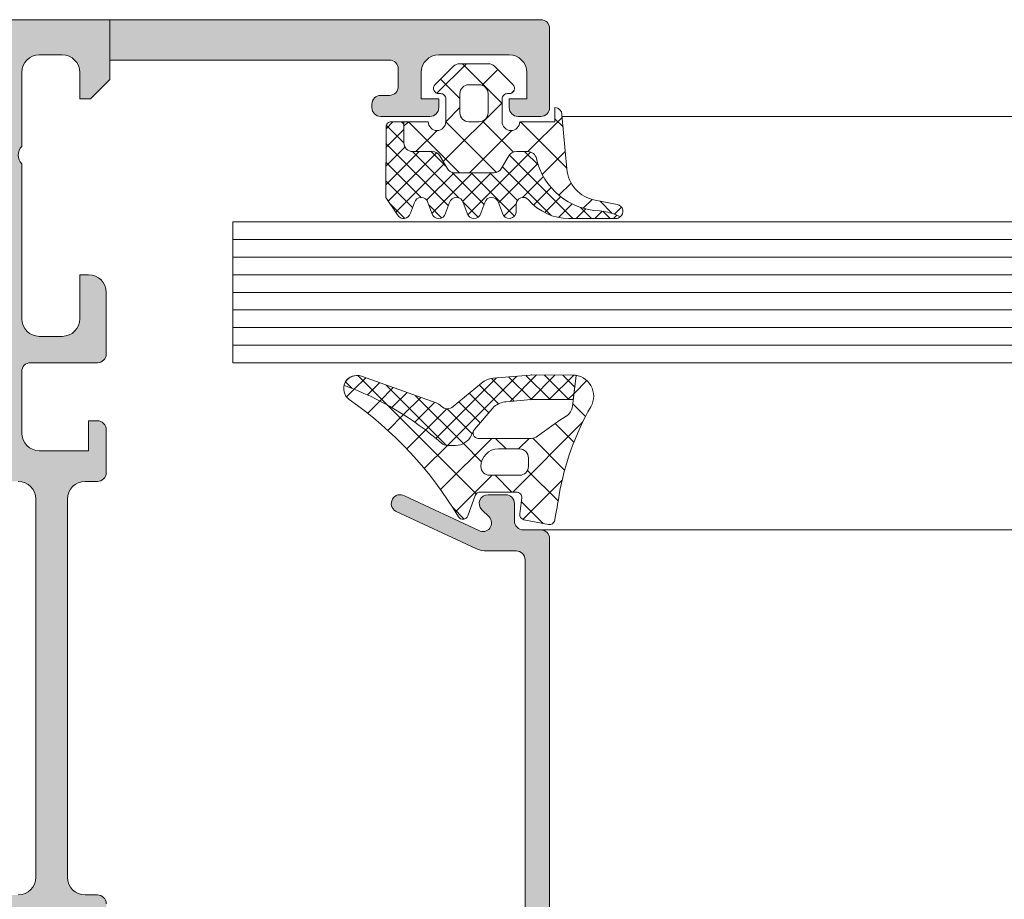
# Model space of a CAD drawing. Header units: metres. Extents: x -1.3 to 9.7, y -0.4 to 3.7.
# Tile 34 of 66: x 0.3366 to 0.3926, y 0.0874 to 0.1374. Entities that reach past the tile are written whole.
import ezdxf

# ---------------------------------------------------------------- set-up
doc = ezdxf.new("R2010")
doc.units = ezdxf.units.M
doc.header["$MEASUREMENT"] = 0
doc.linetypes.add('Wipeout_Contour', pattern=[1, 0, -1])
for name, color, linetype in [('152 - Bemaßung_ Beschriftung.Ausbau', 7, 'Continuous'), ('Neubau_301 - Elemente.Linie', 7, 'Continuous'), ('Neubau_302 - Elemente.Schraffur', 7, 'Continuous')]:
    doc.layers.add(name, color=color, linetype=linetype)
doc.styles.add('ERSTELLTER_STIL_1', font='txt')
doc.dimstyles.new('ERSTELLTER_STIL__1', dxfattribs={"dimtxt": 0.02, "dimasz": 0.01064, "dimexe": 0.18, "dimexo": 0.0625, "dimgap": 0, "dimtad": 1, "dimtih": 1, "dimtoh": 1, "dimzin": 0, "dimdsep": 46, "dimtxsty": 'ERSTELLTER_STIL_1', "dimblk": 'ARROWHEAD_2', "dimblk1": 'ARROWHEAD_2', "dimblk2": 'ARROWHEAD_2', "dimcen": 0.09, "dimse1": 1, "dimse2": 1, "dimclrd": 7, "dimclre": 7, "dimclrt": 7, "dimazin": 0, "dimtfac": 1, "dimtdec": 4, "dimtmove": 0, "dimatfit": 3, "dimfxl": 1, "dimtolj": 1, "dimtzin": 0, "dimarcsym": 0})
doc.dimstyles.new('ERSTELLTER_STIL__2', dxfattribs={"dimtxt": 0.02, "dimasz": 0.01064, "dimexe": 0.18, "dimexo": 0.0625, "dimgap": 0, "dimtad": 1, "dimzin": 0, "dimdsep": 46, "dimtxsty": 'ERSTELLTER_STIL_1', "dimblk": 'ARROWHEAD_2', "dimblk1": 'ARROWHEAD_2', "dimblk2": 'ARROWHEAD_2', "dimcen": 0.09, "dimse1": 1, "dimse2": 1, "dimclrd": 7, "dimclre": 7, "dimclrt": 7, "dimazin": 0, "dimtfac": 1, "dimtdec": 4, "dimtmove": 0, "dimatfit": 3, "dimfxl": 1, "dimtolj": 1, "dimtzin": 0, "dimarcsym": 0})

# ---------------------------------------------------------------- blocks, each defined once
blk = doc.blocks.new('*D6')
at = {"layer": '152 - Bemaßung_ Beschriftung.Ausbau', "color": 7, "linetype": 'Continuous', "lineweight": 5}
for p, q in [((0.2927326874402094, 0.2127123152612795), (0.2927326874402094, 0.2337123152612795)), ((0.3667326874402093, 0.2127123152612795), (0.3667326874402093, 0.2337123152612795)), ((0.2967741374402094, 0.2302123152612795), (0.2886912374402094, 0.2162123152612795)), ((0.3707741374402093, 0.2302123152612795), (0.3626912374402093, 0.2162123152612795)), ((0.2927326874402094, 0.2232123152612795), (0.3667326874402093, 0.2232123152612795))]:
    blk.add_line(p, q, dxfattribs=at)
at = {"layer": '152 - Bemaßung_ Beschriftung.Ausbau', "color": 7, "lineweight": 5, "insert": (0.3171356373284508, 0.2272124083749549), "char_height": 0.02, "attachment_point": 7, "style": 'ERSTELLTER_STIL_1'}
blk.add_mtext('\\A1;{\\pql;\\fArial|b0|i0|c0|p38;7\\fArial|b0|i0|c0|p38;\\A1{\\H.66x;\\S4^  ;}}', dxfattribs=at)
blk = doc.blocks.new('ARROWHEAD_2')
at = {"color": 0, "linetype": 'Continuous', "lineweight": 0}
for p, q in [((-0.3781315, -0.655), (0.3781315, 0.655)), ((0, 0), (-1, 0))]:
    blk.add_line(p, q, dxfattribs=at)
blk = doc.blocks.new('*D7')
at = {"layer": '152 - Bemaßung_ Beschriftung.Ausbau', "color": 7, "linetype": 'Continuous', "lineweight": 5}
for p, q in [((0.3667326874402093, 0.2127123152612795), (0.3667326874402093, 0.2337123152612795)), ((0.6587437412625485, 0.2127123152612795), (0.6587437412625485, 0.2337123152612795)), ((0.3707741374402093, 0.2302123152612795), (0.3626912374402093, 0.2162123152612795)), ((0.6627851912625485, 0.2302123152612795), (0.6547022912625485, 0.2162123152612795)), ((0.3667326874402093, 0.2232123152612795), (0.6587437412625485, 0.2232123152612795))]:
    blk.add_line(p, q, dxfattribs=at)
at = {"layer": '152 - Bemaßung_ Beschriftung.Ausbau', "color": 7, "lineweight": 5, "insert": (0.492552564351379, 0.226883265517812), "char_height": 0.02, "attachment_point": 7, "style": 'ERSTELLTER_STIL_1'}
blk.add_mtext('\\A1;{\\pql;\\fArial|b0|i0|c0|p38;29\\fArial|b0|i0|c0|p38;\\A1{\\H.66x;\\S2^  ;}}', dxfattribs=at)
blk = doc.blocks.new('*D10')
at = {"layer": '152 - Bemaßung_ Beschriftung.Ausbau', "color": 7, "linetype": 'Continuous', "lineweight": 5}
for p, q in [((0.8903238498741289, 0.1463773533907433), (0.8903238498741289, 0.1532233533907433)), ((0.8973238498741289, 0.1423359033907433), (0.8833238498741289, 0.1504188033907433)), ((0.9008238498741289, 0.1463773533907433), (0.879823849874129, 0.1463773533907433)), ((0.8903238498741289, 0.06137735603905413), (0.8903238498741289, 0.1463773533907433)), ((0.8833238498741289, 0.06541880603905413), (0.8973238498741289, 0.05733590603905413)), ((0.9008238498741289, 0.06137735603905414), (0.879823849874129, 0.06137735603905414)), ((0.8903238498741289, -0.1036226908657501), (0.8903238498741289, 0.06137735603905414))]:
    blk.add_line(p, q, dxfattribs=at)
at = {"layer": '152 - Bemaßung_ Beschriftung.Ausbau', "color": 7, "lineweight": 5, "insert": (0.8866528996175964, 0.09128030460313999), "char_height": 0.02, "attachment_point": 7, "rotation": 90, "style": 'ERSTELLTER_STIL_1'}
blk.add_mtext('\\A1;{\\pql;\\fArial|b0|i0|c0|p38;8\\fArial|b0|i0|c0|p38;\\A1{\\H.66x;\\S5^  ;}}', dxfattribs=at)
at = {"color": 254, "linetype": 'Wipeout_Contour', "lineweight": 0, "ltscale": 4.19107671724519}
blk.add_wipeout([(0.8900738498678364, 0.08753030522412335), (0.8900738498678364, 0.12022440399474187), (0.8625738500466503, 0.12022440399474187), (0.8625738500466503, 0.08753030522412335)], dxfattribs=at).dxf.layer = '152 - Bemaßung_ Beschriftung.Ausbau'
blk = doc.blocks.new('*D11')
at = {"layer": '152 - Bemaßung_ Beschriftung.Ausbau', "color": 7, "linetype": 'Continuous', "lineweight": 5}
for p, q in [((-0.8632672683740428, 0.2877123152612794), (-0.8632672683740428, 0.3087123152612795)), ((0.7917437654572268, 0.2877123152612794), (0.7917437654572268, 0.3087123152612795)), ((-0.8592258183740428, 0.3052123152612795), (-0.8673087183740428, 0.2912123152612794)), ((0.7877023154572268, 0.2912123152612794), (0.7957852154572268, 0.3052123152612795)), ((-0.8701132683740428, 0.2982123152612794), (-0.8632672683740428, 0.2982123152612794)), ((-0.8632672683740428, 0.2982123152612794), (0.7917437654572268, 0.2982123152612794)), ((0.7917437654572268, 0.2982123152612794), (0.7985897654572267, 0.2982123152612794))]:
    blk.add_line(p, q, dxfattribs=at)
at = {"layer": '152 - Bemaßung_ Beschriftung.Ausbau', "color": 7, "lineweight": 5, "insert": (-0.06737594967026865, 0.298331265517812), "char_height": 0.02, "attachment_point": 7, "style": 'ERSTELLTER_STIL_1'}
blk.add_mtext('\\A1;{\\pql;\\fArial|b0|i0|c0|p38;1,65\\fArial|b0|i0|c0|p38;\\A1{\\H.66x;\\S5^  ;}}', dxfattribs=at)
blk = doc.blocks.new('*D16')
at = {"layer": '152 - Bemaßung_ Beschriftung.Ausbau', "color": 7, "linetype": 'Continuous', "lineweight": 5}
for p, q in [((0.2707326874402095, -0.02412269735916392), (0.2707326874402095, -0.003122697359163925)), ((0.3667326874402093, -0.02412269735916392), (0.3667326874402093, -0.003122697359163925)), ((0.2747741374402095, -0.006622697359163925), (0.2666912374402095, -0.02062269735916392)), ((0.3707741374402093, -0.006622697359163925), (0.3626912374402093, -0.02062269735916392)), ((0.2707326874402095, -0.01362269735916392), (0.3667326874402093, -0.01362269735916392))]:
    blk.add_line(p, q, dxfattribs=at)
at = {"layer": '152 - Bemaßung_ Beschriftung.Ausbau', "color": 7, "lineweight": 5, "insert": (0.3061356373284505, -0.009951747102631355), "char_height": 0.02, "attachment_point": 7, "style": 'ERSTELLTER_STIL_1'}
blk.add_mtext('\\A1;{\\pql;\\fArial|b0|i0|c0|p38;9\\fArial|b0|i0|c0|p38;\\A1{\\H.66x;\\S6^  ;}}', dxfattribs=at)
blk = doc.blocks.new('*D17')
at = {"layer": '152 - Bemaßung_ Beschriftung.Ausbau', "color": 7, "linetype": 'Continuous', "lineweight": 5}
for p, q in [((0.3667326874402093, -0.02412269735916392), (0.3667326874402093, -0.003122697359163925)), ((0.6587437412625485, -0.02412269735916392), (0.6587437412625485, -0.003122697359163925)), ((0.3707741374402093, -0.006622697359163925), (0.3626912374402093, -0.02062269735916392)), ((0.6627851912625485, -0.006622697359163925), (0.6547022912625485, -0.02062269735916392)), ((0.3667326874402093, -0.01362269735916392), (0.6587437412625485, -0.01362269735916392))]:
    blk.add_line(p, q, dxfattribs=at)
at = {"layer": '152 - Bemaßung_ Beschriftung.Ausbau', "color": 7, "lineweight": 5, "insert": (0.4925525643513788, -0.009951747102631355), "char_height": 0.02, "attachment_point": 7, "style": 'ERSTELLTER_STIL_1'}
blk.add_mtext('\\A1;{\\pql;\\fArial|b0|i0|c0|p38;29\\fArial|b0|i0|c0|p38;\\A1{\\H.66x;\\S2^  ;}}', dxfattribs=at)

msp = doc.modelspace()

# ---------------------------------------------------------------- hatches: boundary and pattern name
at = {"layer": 'Neubau_302 - Elemente.Schraffur', "linetype": 'Continuous', "lineweight": 5}
for points in [[(0.3393326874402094, 0.1101273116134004), (0.3393326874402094, 0.08862731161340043, 0.414213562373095), (0.3403326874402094, 0.08762731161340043), (0.3410326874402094, 0.08762731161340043, -0.4142135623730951), (0.3415326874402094, 0.08712731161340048), (0.3415326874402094, 0.08467731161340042, -0.4142135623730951), (0.3410326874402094, 0.08417731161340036), (0.3405326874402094, 0.08417731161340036), (0.3405326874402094, 0.0858773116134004), (0.3377326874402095, 0.0858773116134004, 0.4142135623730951), (0.3367326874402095, 0.0848773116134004), (0.3367326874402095, 0.08137731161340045, 0.4142135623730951), (0.3372326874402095, 0.0808773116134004), (0.3410326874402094, 0.0808773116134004, -0.4142135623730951), (0.3415326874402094, 0.08037731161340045), (0.3415326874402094, 0.07687731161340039, -0.4142135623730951), (0.3405326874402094, 0.07587731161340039), (0.3400326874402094, 0.07587731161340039), (0.3400326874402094, 0.07837731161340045, 0.4142135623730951), (0.3390326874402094, 0.07937731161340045), (0.3377326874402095, 0.07937731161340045, 0.4142135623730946), (0.3367326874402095, 0.07837731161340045), (0.3367326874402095, 0.06957731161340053, 0.4000000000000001), (0.3367326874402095, 0.06857731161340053), (0.3367326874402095, 0.06437731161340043, 0.4142135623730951), (0.3377326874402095, 0.06337731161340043), (0.3390326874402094, 0.06337731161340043, 0.4142135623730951), (0.3400326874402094, 0.06437731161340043), (0.3400326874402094, 0.06587731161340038), (0.3406326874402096, 0.06587731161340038), (0.3417326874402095, 0.06477731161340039), (0.3417326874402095, 0.06137731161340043), (0.2712326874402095, 0.06137731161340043, -0.4142135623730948), (0.2707326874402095, 0.06187731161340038), (0.2707326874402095, 0.06517731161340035, -0.4142135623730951), (0.2712326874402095, 0.0656773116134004), (0.2725326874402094, 0.0656773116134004, -0.4142135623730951), (0.2730326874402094, 0.06517731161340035), (0.2730326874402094, 0.0646773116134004), (0.2720326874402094, 0.0646773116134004), (0.2720326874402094, 0.06417731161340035, 0.414213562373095), (0.2730326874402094, 0.06317731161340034), (0.2770326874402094, 0.06317731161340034, 0.4142135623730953), (0.2780326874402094, 0.06417731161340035), (0.2780326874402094, 0.0646773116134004), (0.2770326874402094, 0.0646773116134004), (0.2770326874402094, 0.06517731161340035, -0.4142135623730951), (0.2775326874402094, 0.0656773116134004), (0.2788326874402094, 0.0656773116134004, -0.4142135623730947), (0.2793326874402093, 0.06517731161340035), (0.2793326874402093, 0.06417731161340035, 0.4142135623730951), (0.2798326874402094, 0.0636773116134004), (0.2992326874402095, 0.0636773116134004, 0.4142135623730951), (0.2997326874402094, 0.06417731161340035), (0.2997326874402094, 0.07017731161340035, 0.4142135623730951), (0.2992326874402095, 0.0706773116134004), (0.2890326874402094, 0.0706773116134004, -0.4142135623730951), (0.2885326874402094, 0.07117731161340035), (0.2885326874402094, 0.07197731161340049, -0.4142135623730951), (0.2890326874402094, 0.07247731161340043), (0.2971326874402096, 0.07247731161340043), (0.2971326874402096, 0.07197731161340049), (0.2999683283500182, 0.07247731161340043), (0.3022326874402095, 0.07247731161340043, 0.4142135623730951), (0.3027326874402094, 0.07297731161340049), (0.3027326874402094, 0.07637731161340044, 0.4142135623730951), (0.3022326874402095, 0.07687731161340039), (0.2999683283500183, 0.07687731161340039), (0.2971326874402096, 0.07737731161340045), (0.2971326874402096, 0.07687731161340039), (0.2955326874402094, 0.07687731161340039, -0.4142135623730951), (0.2945326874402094, 0.07787731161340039), (0.2945326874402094, 0.07817731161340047, -0.4142135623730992), (0.2950326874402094, 0.07867731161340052), (0.3030326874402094, 0.07867731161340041), (0.3030326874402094, 0.07912731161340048), (0.3045326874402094, 0.07912731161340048), (0.3045326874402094, 0.07867731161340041), (0.3103326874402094, 0.07867731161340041), (0.3103326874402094, 0.07687731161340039, 0.414213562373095), (0.3105326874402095, 0.07667731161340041), (0.3112326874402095, 0.07667731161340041, -0.4142135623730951), (0.3117326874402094, 0.07617731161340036), (0.3117326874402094, 0.07587731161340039, -0.414213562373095), (0.3115326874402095, 0.07567731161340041), (0.3093326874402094, 0.07567731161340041, -0.4142135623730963), (0.3088326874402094, 0.07617731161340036), (0.3088326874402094, 0.07637731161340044, 0.4142135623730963), (0.3083326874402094, 0.07687731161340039), (0.3050326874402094, 0.07687731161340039, 0.4142135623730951), (0.3045326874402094, 0.07637731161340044), (0.3045326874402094, 0.07297731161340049, 0.4142135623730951), (0.3050326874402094, 0.07247731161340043), (0.3094326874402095, 0.07247731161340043, -0.4142135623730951), (0.3099326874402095, 0.07197731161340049), (0.3099326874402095, 0.07117731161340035, -0.4142135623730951), (0.3094326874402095, 0.0706773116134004), (0.3020326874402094, 0.0706773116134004, 0.4142135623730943), (0.3015326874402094, 0.07017731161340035), (0.3015326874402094, 0.06417731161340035, 0.4142135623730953), (0.3020326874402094, 0.0636773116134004), (0.3344326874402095, 0.0636773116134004, 0.4142135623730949), (0.3349326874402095, 0.06417731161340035), (0.3349326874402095, 0.07017731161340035, 0.4142135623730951), (0.3344326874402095, 0.0706773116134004), (0.3270326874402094, 0.0706773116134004, -0.4142135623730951), (0.3265326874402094, 0.07117731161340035), (0.3265326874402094, 0.07197731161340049, -0.4142135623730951), (0.3270326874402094, 0.07247731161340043), (0.3344326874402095, 0.07247731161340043, 0.4142135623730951), (0.3349326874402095, 0.07297731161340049), (0.3349326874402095, 0.08842731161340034, -0.4142135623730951), (0.3354326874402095, 0.0889273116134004), (0.3359326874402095, 0.0889273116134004), (0.3359326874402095, 0.08762731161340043), (0.3365326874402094, 0.08762731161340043, 0.4142135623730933), (0.3375326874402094, 0.08862731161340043), (0.3375326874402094, 0.1101273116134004, 0.4142135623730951), (0.3365326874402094, 0.1111273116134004), (0.3359326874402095, 0.1111273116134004), (0.3359326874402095, 0.1098273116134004), (0.3354326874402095, 0.1098273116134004, -0.4142135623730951), (0.3349326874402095, 0.1103273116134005), (0.3349326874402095, 0.1257773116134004, 0.4142135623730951), (0.3344326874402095, 0.1262773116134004), (0.3270326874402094, 0.1262773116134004, -0.4142135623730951), (0.3265326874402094, 0.1267773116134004), (0.3265326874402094, 0.1275773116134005, -0.4142135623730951), (0.3270326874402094, 0.1280773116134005), (0.3344326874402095, 0.1280773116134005, 0.4142135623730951), (0.3349326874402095, 0.1285773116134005), (0.3349326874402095, 0.1345773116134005, 0.4142135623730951), (0.3344326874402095, 0.1350773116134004), (0.3020326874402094, 0.1350773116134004, 0.4142135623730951), (0.3015326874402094, 0.1345773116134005), (0.3015326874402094, 0.1285773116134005, 0.4142135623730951), (0.3020326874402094, 0.1280773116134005), (0.3094326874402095, 0.1280773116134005, -0.4142135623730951), (0.3099326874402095, 0.1275773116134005), (0.3099326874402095, 0.1267773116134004, -0.4142135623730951), (0.3094326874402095, 0.1262773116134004), (0.3050326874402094, 0.1262773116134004, 0.4142135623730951), (0.3045326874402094, 0.1257773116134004), (0.3045326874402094, 0.1223773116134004, 0.4142135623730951), (0.3050326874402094, 0.1218773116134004), (0.3083326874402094, 0.1218773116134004, 0.4142135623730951), (0.3088326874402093, 0.1223773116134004), (0.3088326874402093, 0.1225773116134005, -0.4142135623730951), (0.3093326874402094, 0.1230773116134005), (0.3115326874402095, 0.1230773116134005, -0.414213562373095), (0.3117326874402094, 0.1228773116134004), (0.3117326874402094, 0.1225773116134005, -0.4142135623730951), (0.3112326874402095, 0.1220773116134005), (0.3105326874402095, 0.1220773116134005, 0.414213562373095), (0.3103326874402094, 0.1218773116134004), (0.3103326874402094, 0.1200773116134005), (0.3045326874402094, 0.1200773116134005), (0.3045326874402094, 0.1196273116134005), (0.3030326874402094, 0.1196273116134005), (0.3030326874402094, 0.1200773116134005), (0.2950326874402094, 0.1200773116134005, -0.4142135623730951), (0.2945326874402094, 0.1205773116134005), (0.2945326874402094, 0.1208773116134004, -0.4142135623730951), (0.2955326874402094, 0.1218773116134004), (0.2971326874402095, 0.1218773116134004), (0.2971326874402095, 0.1213773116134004), (0.2999683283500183, 0.1218773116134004), (0.3022326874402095, 0.1218773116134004, 0.4142135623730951), (0.3027326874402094, 0.1223773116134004), (0.3027326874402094, 0.1257773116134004, 0.4142135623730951), (0.3022326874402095, 0.1262773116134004), (0.2999683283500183, 0.1262773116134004), (0.2971326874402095, 0.1267773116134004), (0.2971326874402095, 0.1262773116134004), (0.2890326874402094, 0.1262773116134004, -0.4142135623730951), (0.2885326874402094, 0.1267773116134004), (0.2885326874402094, 0.1275773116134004, -0.4142135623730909), (0.2890326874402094, 0.1280773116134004), (0.2992326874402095, 0.1280773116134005, 0.4142135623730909), (0.2997326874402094, 0.1285773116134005), (0.2997326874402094, 0.1368773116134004, -0.4142135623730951), (0.3002326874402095, 0.1373773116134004), (0.3417326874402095, 0.1373773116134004), (0.3417326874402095, 0.1339773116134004), (0.3406326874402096, 0.1328773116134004), (0.3400326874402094, 0.1328773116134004), (0.3400326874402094, 0.1343773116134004, 0.4142135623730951), (0.3390326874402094, 0.1353773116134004), (0.3377326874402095, 0.1353773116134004, 0.4142135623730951), (0.3367326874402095, 0.1343773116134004), (0.3367326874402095, 0.1301773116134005, 0.4000000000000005), (0.3367326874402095, 0.1291773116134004), (0.3367326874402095, 0.1203773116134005, 0.4142135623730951), (0.3377326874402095, 0.1193773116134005), (0.3390326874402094, 0.1193773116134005, 0.4142135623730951), (0.3400326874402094, 0.1203773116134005), (0.3400326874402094, 0.1228773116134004), (0.3405326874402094, 0.1228773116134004, -0.4142135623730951), (0.3415326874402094, 0.1218773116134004), (0.3415326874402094, 0.1183773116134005, -0.4142135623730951), (0.3410326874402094, 0.1178773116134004), (0.3372326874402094, 0.1178773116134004, 0.4142135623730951), (0.3367326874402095, 0.1173773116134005), (0.3367326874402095, 0.1138773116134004, 0.4142135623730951), (0.3377326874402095, 0.1128773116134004), (0.3405326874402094, 0.1128773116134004), (0.3405326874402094, 0.1145773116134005), (0.3410326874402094, 0.1145773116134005, -0.4142135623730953), (0.3415326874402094, 0.1140773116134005), (0.3415326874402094, 0.1116273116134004, -0.414213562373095), (0.3410326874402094, 0.1111273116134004), (0.3403326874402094, 0.1111273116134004, 0.414213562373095)], [(0.3662326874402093, 0.1373773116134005), (0.3415326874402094, 0.1373773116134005), (0.3415326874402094, 0.1337773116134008), (0.3417326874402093, 0.1339773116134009), (0.3417326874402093, 0.1350773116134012), (0.3576326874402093, 0.1350773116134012, -0.4142135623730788), (0.3581326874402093, 0.1345773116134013), (0.3581326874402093, 0.1335773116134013, -0.4142135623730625), (0.3576326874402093, 0.1330773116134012), (0.3571326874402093, 0.1330773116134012, 0.4142135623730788), (0.3566326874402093, 0.1325773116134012), (0.3566326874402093, 0.1323773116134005, 0.4142135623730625), (0.3571326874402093, 0.1318773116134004), (0.3599326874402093, 0.1318773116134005, 0.4142135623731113), (0.3604326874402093, 0.1323773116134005), (0.3604326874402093, 0.1328773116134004), (0.3594326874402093, 0.1328773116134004), (0.3594326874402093, 0.1343773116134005, -0.414213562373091), (0.3604326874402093, 0.1353773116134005), (0.3644326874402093, 0.1353773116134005, -0.414213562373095), (0.3654326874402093, 0.1343773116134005), (0.3654326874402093, 0.1328773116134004), (0.3644326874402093, 0.1328773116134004), (0.3644326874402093, 0.1323773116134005, 0.4142135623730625), (0.3649326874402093, 0.1318773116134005), (0.3662326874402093, 0.1318773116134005, 0.4142135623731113), (0.3667326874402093, 0.1323773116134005), (0.3667326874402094, 0.1368773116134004, 0.4142135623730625)], [(0.3628791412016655, 0.1095237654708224, -0.6682007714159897), (0.3632326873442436, 0.1103773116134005), (0.3642326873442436, 0.1103773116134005, -0.4145766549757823), (0.3647326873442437, 0.1098773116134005), (0.3647326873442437, 0.1088773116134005, 0.4145766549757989), (0.3652326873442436, 0.1083773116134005), (0.3662326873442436, 0.1083773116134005, -0.4143950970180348), (0.3667326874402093, 0.1078776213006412), (0.3667326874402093, 0.06187731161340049, -0.4145161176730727), (0.3662326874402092, 0.06137731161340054), (0.3422326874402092, 0.06137731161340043), (0.3422326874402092, 0.06287731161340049), (0.3427326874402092, 0.06287731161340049), (0.3427326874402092, 0.06587731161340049, 0.4145149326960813), (0.3422326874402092, 0.06637731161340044), (0.3400326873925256, 0.06637731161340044), (0.3391135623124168, 0.06589983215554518, -0.4012459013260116), (0.3388481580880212, 0.06597731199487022), (0.3382996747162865, 0.06692731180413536, -0.5773502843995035), (0.3387326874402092, 0.06767731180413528), (0.3430326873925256, 0.06767731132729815, -0.4145156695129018), (0.3440326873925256, 0.06667731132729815), (0.3440326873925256, 0.06337731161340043, 0.4145155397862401), (0.3445326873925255, 0.06287731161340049), (0.364832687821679, 0.06287731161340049, 0.4145134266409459), (0.3653326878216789, 0.06337731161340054), (0.3653326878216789, 0.07367731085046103, 0.4145148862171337), (0.364832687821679, 0.07417731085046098), (0.3377326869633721, 0.07417731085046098, -0.5892878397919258), (0.3373088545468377, 0.07494257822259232), (0.3383856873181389, 0.07714231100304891, -0.2569505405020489), (0.3388096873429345, 0.07737731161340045), (0.3393326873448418, 0.0773773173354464, -0.4130465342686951), (0.339532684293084, 0.07717730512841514), (0.3395326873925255, 0.0766926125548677, -0.265753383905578), (0.3394326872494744, 0.07651961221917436), (0.3389323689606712, 0.07623090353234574, 0.2688046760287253), (0.3388326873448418, 0.07605761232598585), (0.3388326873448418, 0.07537731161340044, 0.4931478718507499), (0.33908445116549, 0.07518412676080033), (0.3395326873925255, 0.07537731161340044), (0.364832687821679, 0.07537731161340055, 0.4145148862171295), (0.3653326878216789, 0.0758773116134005), (0.3653326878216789, 0.1066776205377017, 0.4145158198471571), (0.364832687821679, 0.1071776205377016), (0.363203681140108, 0.1071776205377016, -0.1147446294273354), (0.3625387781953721, 0.1073178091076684), (0.3579818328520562, 0.1094424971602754, -0.9956900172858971), (0.3584835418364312, 0.1103121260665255), (0.3627027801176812, 0.1083446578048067, 0.8725976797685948), (0.363290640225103, 0.1091122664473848)]]:
    msp.add_hatch(color=7, dxfattribs=at).paths.add_polyline_path(points)
h = msp.add_hatch(dxfattribs=at)
h.set_pattern_fill('NETZ_0001', style=0, pattern_type=2)
h.set_pattern_definition([(315.0000000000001, (0.36083272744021, 0.1315773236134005), (0.001060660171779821, 0.001060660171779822), []), (225, (0.36083272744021, 0.1315773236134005), (-0.001060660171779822, 0.001060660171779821), [])])
h.paths.add_polyline_path([(0.3632506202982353, 0.1348773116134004, -0.1990038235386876), (0.3636042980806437, 0.1347307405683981), (0.3646449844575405, 0.133689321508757, -0.765529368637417), (0.3643820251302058, 0.133173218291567, 0.4634514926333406), (0.36403270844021, 0.1328772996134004), (0.36403270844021, 0.1315773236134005, 0.9999995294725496), (0.3650327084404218, 0.1315773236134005), (0.3670326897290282, 0.1315773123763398), (0.3670326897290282, 0.1323773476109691, -0.414209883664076), (0.3674327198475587, 0.1319773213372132), (0.367702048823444, 0.1289039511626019, 0.334543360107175), (0.3693127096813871, 0.1271153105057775), (0.3705737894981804, 0.1268701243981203, -0.6432424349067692), (0.3707435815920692, 0.1261622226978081), (0.3704708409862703, 0.126299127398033, 0.06752679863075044), (0.3695736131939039, 0.1265116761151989, -0.3415998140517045), (0.3659822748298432, 0.1294847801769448, 0.3534969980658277), (0.3654934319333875, 0.1298797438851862), (0.3648420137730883, 0.1298797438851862, 0.2679491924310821), (0.364409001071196, 0.1296297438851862), (0.3640048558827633, 0.1289297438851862, -0.2679491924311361), (0.3635718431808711, 0.1286797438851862), (0.3613348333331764, 0.1286797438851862, -0.2679491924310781), (0.3609018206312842, 0.1289297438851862), (0.3604976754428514, 0.1296297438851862, 0.2679491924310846), (0.3600646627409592, 0.1298797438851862), (0.3589533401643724, 0.1298797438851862, -0.4142135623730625), (0.3584533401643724, 0.1303797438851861), (0.3584533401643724, 0.1315773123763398), (0.3598327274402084, 0.1315773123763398, 0.9999944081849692), (0.3608327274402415, 0.1315773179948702), (0.36083272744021, 0.1328772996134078, 0.4142135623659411), (0.3605327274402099, 0.1331772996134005), (0.3604327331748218, 0.1331772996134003, -0.668190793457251), (0.360220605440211, 0.1336894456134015), (0.361260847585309, 0.1347306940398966, -0.1990380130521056), (0.3616145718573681, 0.1348773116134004)])
h.paths.add_polyline_path([(0.3621327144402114, 0.1336772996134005, 0.4142135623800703), (0.3616327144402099, 0.1331773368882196), (0.3616327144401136, 0.1320772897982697, 0.4142135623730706), (0.3621327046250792, 0.1315772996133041), (0.362732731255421, 0.1315772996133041, 0.4142135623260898), (0.3632327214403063, 0.1320772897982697), (0.3632327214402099, 0.1331772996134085, 0.4142135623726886), (0.3627327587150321, 0.1336772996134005)], flags=0)
h = msp.add_hatch(dxfattribs=at)
h.set_pattern_fill('NETZ_0001', style=0, pattern_type=2)
h.set_pattern_definition([(315, (0.36443268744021, 0.1328773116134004), (0.0005303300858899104, 0.0005303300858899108), []), (225, (0.36443268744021, 0.1328773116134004), (-0.0005303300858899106, 0.0005303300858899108), [])])
h.paths.add_polyline_path([(0.3640048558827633, 0.1289297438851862), (0.364409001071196, 0.1296297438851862, -0.2679491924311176), (0.3648420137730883, 0.1298797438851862), (0.3654934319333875, 0.1298797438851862, -0.3488756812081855), (0.3659804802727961, 0.1294928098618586, 0.342202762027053), (0.3695736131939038, 0.1265116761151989, -0.06752679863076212), (0.3704708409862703, 0.126299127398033), (0.3707435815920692, 0.1261622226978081, -0.1676429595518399), (0.3704968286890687, 0.126077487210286), (0.3678249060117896, 0.1260774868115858, -0.2202245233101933), (0.3655376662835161, 0.127136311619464, 0.6981291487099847), (0.3648326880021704, 0.1268774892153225), (0.3648326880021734, 0.126477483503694, -0.8769786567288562), (0.3640463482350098, 0.1263739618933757), (0.3638190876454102, 0.1269810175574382, 0.6934124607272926), (0.3630733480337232, 0.1270531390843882), (0.3627920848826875, 0.126301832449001, -0.6934124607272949), (0.3620463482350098, 0.1263739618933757), (0.3618190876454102, 0.1269810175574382, 0.6934124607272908), (0.3610733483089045, 0.1270531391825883), (0.3607920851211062, 0.126301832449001, -0.6934124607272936), (0.3600463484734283, 0.1263739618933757), (0.3598190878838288, 0.1269810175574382, 0.6934124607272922), (0.3590733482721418, 0.1270531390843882), (0.3587920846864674, 0.1263018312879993, -0.600572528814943), (0.3580863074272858, 0.126277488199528), (0.3574324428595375, 0.1272779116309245), (0.3574327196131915, 0.1312773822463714, -0.4141730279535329), (0.3577326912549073, 0.1315773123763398), (0.3584533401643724, 0.1315773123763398), (0.3584533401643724, 0.1303797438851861, 0.4142135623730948), (0.3589533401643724, 0.1298797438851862), (0.3600646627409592, 0.1298797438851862, -0.2679491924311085), (0.3604976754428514, 0.1296297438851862), (0.3609018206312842, 0.1289297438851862, 0.2679491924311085), (0.3613348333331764, 0.1286797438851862), (0.3635718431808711, 0.1286797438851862, 0.2679491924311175)])
h = msp.add_hatch(dxfattribs=at)
h.set_pattern_fill('NETZ_0001', style=0, pattern_type=2)
h.set_pattern_definition([(315, (0.3667326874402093, 0.1083776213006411), (0.001060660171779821, 0.001060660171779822), []), (225, (0.3667326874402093, 0.1083776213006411), (-0.001060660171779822, 0.001060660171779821), [])])
h.paths.add_polyline_path([(0.3682405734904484, 0.1171607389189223, -0.5186680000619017), (0.3690776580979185, 0.1153864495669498, 0.08741971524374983), (0.3672745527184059, 0.1103809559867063, -0.006167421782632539), (0.3670209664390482, 0.1089227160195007, -0.4164044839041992), (0.3666688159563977, 0.1086832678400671), (0.3652688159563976, 0.10895540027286, -0.3949887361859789), (0.365028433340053, 0.1092875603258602), (0.3651426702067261, 0.1101900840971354, 0.4515900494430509), (0.3648450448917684, 0.1105277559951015), (0.3627907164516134, 0.1105277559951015, 0.3152987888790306), (0.3625088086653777, 0.1103303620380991), (0.3620883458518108, 0.1091751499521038, -0.6310631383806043), (0.3615496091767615, 0.1091233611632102, 0.1046244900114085), (0.3553468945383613, 0.1157918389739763, -0.3121267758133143), (0.3550522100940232, 0.1165925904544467, -0.09448533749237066), (0.3605878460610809, 0.1133033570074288, 0.1831448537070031), (0.3609192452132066, 0.1131777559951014), (0.3613822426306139, 0.1131777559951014, 0.2914734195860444), (0.3622885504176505, 0.1137551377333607), (0.3624045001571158, 0.1140043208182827, 0.5483547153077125), (0.36267649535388, 0.1135777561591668), (0.3656879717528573, 0.1135777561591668, 0.1702520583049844), (0.3660626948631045, 0.1137091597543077, -0.02165735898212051), (0.3676577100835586, 0.1148295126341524, 0.228915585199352), (0.3680325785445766, 0.1154159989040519)])
h.paths.add_polyline_path([(0.3638257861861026, 0.1129777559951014, 0.414213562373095), (0.3628257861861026, 0.1119777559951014, 0.4142135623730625), (0.3633257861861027, 0.1114777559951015), (0.3650257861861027, 0.1114777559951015, 0.4142135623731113), (0.3655257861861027, 0.1119777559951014), (0.3655257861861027, 0.1124777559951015, 0.4142135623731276), (0.3650257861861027, 0.1129777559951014)], flags=0)
h = msp.add_hatch(dxfattribs=at)
h.set_pattern_fill('NETZ_0001', style=0, pattern_type=2)
h.set_pattern_definition([(315, (0.3667326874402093, 0.1083776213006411), (0.0005303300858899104, 0.0005303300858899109), []), (225, (0.3667326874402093, 0.1083776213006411), (-0.0005303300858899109, 0.0005303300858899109), [])])
h.paths.add_polyline_path([(0.3624523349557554, 0.1140771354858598, 0.07298795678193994), (0.3624045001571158, 0.1140043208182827), (0.3622885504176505, 0.1137551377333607, -0.2914734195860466), (0.3613822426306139, 0.1131777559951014), (0.3609192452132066, 0.1131777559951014, -0.183144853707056), (0.3605878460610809, 0.1133033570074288, 0.09448533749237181), (0.3550522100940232, 0.1165925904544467, -0.4411302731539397), (0.3560310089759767, 0.1171114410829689), (0.3602863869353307, 0.1155894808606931, -0.108151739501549), (0.3605764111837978, 0.115408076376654, 0.3900379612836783), (0.3612531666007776, 0.1153873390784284), (0.3628552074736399, 0.1167256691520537, -0.153914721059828), (0.3635225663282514, 0.1170003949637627), (0.3656207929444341, 0.1171793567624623, -0.02182007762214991), (0.3657253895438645, 0.1171836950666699), (0.368036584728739, 0.1171786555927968, -0.04273919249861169), (0.3682405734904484, 0.1171607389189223), (0.3680758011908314, 0.1157785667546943), (0.3657834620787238, 0.1157835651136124, 0.02182007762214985), (0.3656788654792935, 0.1157792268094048), (0.3642550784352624, 0.1156577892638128, 0.1539147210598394), (0.3635877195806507, 0.1153830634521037)])

# ---------------------------------------------------------------- linework, layer by layer
at = {"layer": 'Neubau_301 - Elemente.Linie', "color": 1, "linetype": 'Continuous', "lineweight": 5}
for p, q in [((0.3674414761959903, 0.1318773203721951), (0.398983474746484, 0.1318773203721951)), ((0.6767437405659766, 0.1258780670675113), (0.3487326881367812, 0.1258780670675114)), ((0.3487326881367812, 0.1178780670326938), (0.3487326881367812, 0.1258780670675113)), ((0.6767437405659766, 0.1248780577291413), (0.3487326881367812, 0.1248780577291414)), ((0.6767437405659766, 0.1238780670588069), (0.3487326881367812, 0.123878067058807)), ((0.6767437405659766, 0.1228780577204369), (0.3487326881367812, 0.122878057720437)), ((0.6767437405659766, 0.1218780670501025), (0.3487326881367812, 0.1218780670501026)), ((0.6767437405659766, 0.1208780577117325), (0.3487326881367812, 0.1208780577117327)), ((0.6767437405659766, 0.1198780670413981), (0.3487326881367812, 0.1198780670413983)), ((0.6767437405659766, 0.1188780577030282), (0.3487326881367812, 0.1188780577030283)), ((0.3487326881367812, 0.1178780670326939), (0.6767437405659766, 0.1178780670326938)), ((0.3560310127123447, 0.1171114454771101), (0.3602863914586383, 0.1155894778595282)), ((0.3635225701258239, 0.1170003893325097), (0.3656208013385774, 0.1171793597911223)), ((0.365725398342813, 0.1171836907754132), (0.3680365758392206, 0.1171786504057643)), ((0.3682405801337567, 0.1171607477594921), (0.3680325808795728, 0.1154159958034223)), ((0.3682405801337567, 0.1171607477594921), (0.3680757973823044, 0.1157785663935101)), ((0.3612531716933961, 0.1153873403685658), (0.362855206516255, 0.1167256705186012)), ((0.3635877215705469, 0.1153830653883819), (0.3624523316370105, 0.1140771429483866)), ((0.3656788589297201, 0.115779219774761), (0.3642550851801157, 0.1156577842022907)), ((0.3656788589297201, 0.115779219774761), (0.3642550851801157, 0.1156577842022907)), ((0.3680757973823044, 0.1157785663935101), (0.3657834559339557, 0.1157835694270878)), ((0.3680757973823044, 0.1157785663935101), (0.3657834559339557, 0.1157835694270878)), ((0.3624045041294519, 0.1140043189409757), (0.3622885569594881, 0.1137551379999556)), ((0.3613822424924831, 0.1131777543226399), (0.3609107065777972, 0.1131777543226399)), ((0.3656879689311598, 0.1135777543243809), (0.3626764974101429, 0.1135777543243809)), ((0.3662326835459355, 0.1083773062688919), (0.398983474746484, 0.1083773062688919))]:
    msp.add_line(p, q, dxfattribs=at)
at = {"layer": 'Neubau_301 - Elemente.Linie', "color": 1, "linetype": 'Continuous', "lineweight": 5, "flags": 128}
for points in [[(0.3002326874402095, 0.1373773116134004), (0.3417326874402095, 0.1373773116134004), (0.3417326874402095, 0.1339773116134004), (0.3406326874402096, 0.1328773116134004), (0.3400326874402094, 0.1328773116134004), (0.3400326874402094, 0.1343773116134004, 0.414213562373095), (0.3390326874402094, 0.1353773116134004), (0.3377326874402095, 0.1353773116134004, 0.414213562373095), (0.3367326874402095, 0.1343773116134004), (0.3367326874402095, 0.1301773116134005, 0.4000000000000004), (0.3367326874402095, 0.1291773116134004), (0.3367326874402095, 0.1203773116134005, 0.414213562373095), (0.3377326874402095, 0.1193773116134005), (0.3390326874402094, 0.1193773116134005, 0.414213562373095), (0.3400326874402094, 0.1203773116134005), (0.3400326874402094, 0.1228773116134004), (0.3405326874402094, 0.1228773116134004, -0.414213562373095), (0.3415326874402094, 0.1218773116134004), (0.3415326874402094, 0.1183773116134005, -0.4142135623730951), (0.3410326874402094, 0.1178773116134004), (0.3372326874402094, 0.1178773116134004, 0.414213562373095), (0.3367326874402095, 0.1173773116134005), (0.3367326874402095, 0.1138773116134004, 0.414213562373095), (0.3377326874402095, 0.1128773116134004), (0.3405326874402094, 0.1128773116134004), (0.3405326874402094, 0.1145773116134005), (0.3410326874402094, 0.1145773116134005, -0.414213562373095), (0.3415326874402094, 0.1140773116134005), (0.3415326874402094, 0.1116273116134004, -0.4142135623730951), (0.3410326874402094, 0.1111273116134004), (0.3403326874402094, 0.1111273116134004, 0.414213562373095), (0.3393326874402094, 0.1101273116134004), (0.3393326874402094, 0.08862731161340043, 0.414213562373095), (0.3403326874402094, 0.08762731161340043), (0.3410326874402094, 0.08762731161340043, -0.414213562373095), (0.3415326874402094, 0.08712731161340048)], [(0.3415326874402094, 0.1337773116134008), (0.3417326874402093, 0.1339773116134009), (0.3417326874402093, 0.1350773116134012), (0.3576326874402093, 0.1350773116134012, -0.414213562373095), (0.3581326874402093, 0.1345773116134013), (0.3581326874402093, 0.1335773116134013, -0.414213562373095), (0.3576326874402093, 0.1330773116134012), (0.3571326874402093, 0.1330773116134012, 0.414213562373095), (0.3566326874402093, 0.1325773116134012), (0.3566326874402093, 0.1323773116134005, 0.414213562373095), (0.3571326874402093, 0.1318773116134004), (0.3599326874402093, 0.1318773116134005, 0.414213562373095), (0.3604326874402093, 0.1323773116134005), (0.3604326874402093, 0.1328773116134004), (0.3594326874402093, 0.1328773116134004), (0.3594326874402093, 0.1343773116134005, -0.4142135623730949), (0.3604326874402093, 0.1353773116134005), (0.3644326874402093, 0.1353773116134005, -0.4142135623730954), (0.3654326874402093, 0.1343773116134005), (0.3654326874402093, 0.1328773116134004), (0.3644326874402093, 0.1328773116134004), (0.3644326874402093, 0.1323773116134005, 0.4142135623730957), (0.3649326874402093, 0.1318773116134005), (0.3662326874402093, 0.1318773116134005, 0.414213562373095), (0.3667326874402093, 0.1323773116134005), (0.3667326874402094, 0.1368773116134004, 0.414213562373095), (0.3662326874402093, 0.1373773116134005), (0.3415326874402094, 0.1373773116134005)], [(0.3365326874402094, 0.08762731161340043, 0.414213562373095), (0.3375326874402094, 0.08862731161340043), (0.3375326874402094, 0.1101273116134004, 0.414213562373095), (0.3365326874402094, 0.1111273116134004)], [(0.3653326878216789, 0.0758773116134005), (0.3653326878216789, 0.1066776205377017, 0.4145158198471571), (0.364832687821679, 0.1071776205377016), (0.363203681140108, 0.1071776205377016, -0.1147446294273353), (0.3625387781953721, 0.1073178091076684), (0.3579818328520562, 0.1094424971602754, -0.995690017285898), (0.3584835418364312, 0.1103121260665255), (0.3627027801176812, 0.1083446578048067, 0.8725976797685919), (0.363290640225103, 0.1091122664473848), (0.3628791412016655, 0.1095237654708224, -0.6682007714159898), (0.3632326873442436, 0.1103773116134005), (0.3642326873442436, 0.1103773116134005, -0.4145766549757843), (0.3647326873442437, 0.1098773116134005), (0.3647326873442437, 0.1088773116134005, 0.414576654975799), (0.3652326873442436, 0.1083773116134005), (0.3662326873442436, 0.1083773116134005, -0.4143950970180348), (0.3667326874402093, 0.1078776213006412), (0.3667326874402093, 0.06187731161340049, -0.4145161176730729)]]:
    msp.add_lwpolyline(points, format="xyb", dxfattribs=at)
at = {"layer": 'Neubau_301 - Elemente.Linie', "color": 1, "linetype": 'Continuous', "lineweight": 5}
for points in [[(0.3674327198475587, 0.1319773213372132, 0.4142098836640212), (0.3670326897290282, 0.1323773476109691), (0.3670326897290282, 0.1315773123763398), (0.3650327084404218, 0.1315773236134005, -0.9999999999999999), (0.36403270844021, 0.1315773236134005), (0.36403270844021, 0.1328772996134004, -0.4142135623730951), (0.3643327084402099, 0.1331772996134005), (0.36443273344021, 0.1331772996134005, 0.6679111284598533), (0.3646449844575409, 0.1336893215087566), (0.3636042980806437, 0.1347307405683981, 0.199003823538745), (0.3632506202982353, 0.1348773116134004), (0.3616145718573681, 0.1348773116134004, 0.1990380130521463), (0.361260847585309, 0.1347306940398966), (0.3602203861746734, 0.1336892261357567, 0.6678172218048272), (0.36043273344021, 0.1331772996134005), (0.3605327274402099, 0.1331772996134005, -0.4142135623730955), (0.36083272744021, 0.1328772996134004), (0.36083272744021, 0.1315773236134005, -0.9999999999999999), (0.3598327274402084, 0.1315773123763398), (0.3584533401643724, 0.1315773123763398), (0.3584533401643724, 0.1303797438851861, 0.4142135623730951), (0.3589533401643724, 0.1298797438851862), (0.3600646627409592, 0.1298797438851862, -0.26794919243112), (0.3604976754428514, 0.1296297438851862), (0.3609018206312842, 0.1289297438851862, 0.267949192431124), (0.3613348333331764, 0.1286797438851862), (0.3635718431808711, 0.1286797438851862, 0.2679491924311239), (0.3640048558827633, 0.1289297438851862), (0.364409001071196, 0.1296297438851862, -0.2679491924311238), (0.3648420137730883, 0.1298797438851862), (0.3654934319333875, 0.1298797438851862, -0.3534969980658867), (0.3659822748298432, 0.1294847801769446, 0.341599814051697), (0.3695736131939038, 0.1265116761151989, -0.06752679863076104), (0.3704708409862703, 0.126299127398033), (0.3707435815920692, 0.1261622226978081, 0.6432424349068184), (0.3705737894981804, 0.1268701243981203), (0.3693127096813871, 0.1271153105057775, -0.3345433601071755), (0.367702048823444, 0.1289039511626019)], [(0.3632327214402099, 0.1320772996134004, -0.4142250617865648), (0.36273272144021, 0.1315772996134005), (0.36213271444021, 0.1315772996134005, -0.4142250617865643), (0.3616327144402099, 0.1320772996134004), (0.3616327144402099, 0.1331772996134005, -0.4142353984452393), (0.36213271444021, 0.1336772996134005), (0.36273272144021, 0.1336772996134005, -0.414235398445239), (0.3632327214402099, 0.1331772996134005)], [(0.3651426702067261, 0.1101900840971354), (0.365028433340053, 0.1092875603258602, 0.3949887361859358), (0.3652688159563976, 0.10895540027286), (0.3666688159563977, 0.1086832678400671, 0.4164044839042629), (0.3670209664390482, 0.1089227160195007, 0.006167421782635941), (0.367274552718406, 0.1103809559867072, -0.08727221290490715), (0.3690731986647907, 0.1153786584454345, 0.5766236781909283), (0.368036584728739, 0.1171786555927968), (0.3657253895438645, 0.1171836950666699, 0.02182007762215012), (0.3656207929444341, 0.1171793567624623), (0.3635225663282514, 0.1170003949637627, 0.1539147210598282), (0.3628552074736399, 0.1167256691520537), (0.3612531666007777, 0.1153873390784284, -0.3900379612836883), (0.3605764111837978, 0.115408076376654, 0.1081517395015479), (0.3602863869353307, 0.1155894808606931), (0.3560310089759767, 0.1171114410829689, 0.8735324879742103), (0.3553468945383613, 0.1157918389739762, -0.104624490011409), (0.3615496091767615, 0.1091233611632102, 0.6310631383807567), (0.3620883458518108, 0.1091751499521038), (0.3625088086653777, 0.1103303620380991, -0.3152987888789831), (0.3627907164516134, 0.1105277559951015), (0.3648450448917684, 0.1105277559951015, -0.4515900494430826)], [(0.3650257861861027, 0.1114777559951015, 0.4142135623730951), (0.3655257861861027, 0.1119777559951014), (0.3655257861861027, 0.1124777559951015, 0.414213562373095), (0.3650257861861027, 0.1129777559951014), (0.3638257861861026, 0.1129777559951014, 0.414213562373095), (0.3628257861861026, 0.1119777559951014, 0.414213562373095), (0.3633257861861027, 0.1114777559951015)]]:
    msp.add_lwpolyline(points, format="xyb", close=True, dxfattribs=at)
for points in [[(0.3707435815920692, 0.1261622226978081, -0.1676429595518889), (0.3704968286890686, 0.126077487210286), (0.3678250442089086, 0.1260774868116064, -0.2202371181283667), (0.3655376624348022, 0.1271363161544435, 0.6981236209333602), (0.3648326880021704, 0.126877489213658), (0.3648326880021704, 0.1264774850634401, -0.876980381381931), (0.3640463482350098, 0.1263739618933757), (0.3638190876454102, 0.1269810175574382, 0.7673244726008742), (0.3630463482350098, 0.1269810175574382), (0.3628190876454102, 0.1263739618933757, -0.767333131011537), (0.3620463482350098, 0.1263739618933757), (0.3618190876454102, 0.1269810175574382, 0.767324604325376), (0.3610463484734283, 0.1269810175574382), (0.3608190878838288, 0.1263739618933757, -0.7673331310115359), (0.3600463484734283, 0.1263739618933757), (0.3598190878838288, 0.1269810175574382, 0.7673244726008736), (0.3590463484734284, 0.1269810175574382), (0.3588190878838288, 0.1263739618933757, -0.6681840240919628), (0.3580863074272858, 0.126277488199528), (0.3574324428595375, 0.1272779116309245), (0.3574327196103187, 0.1312773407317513, -0.4142135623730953), (0.3577326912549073, 0.1315773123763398), (0.3584533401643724, 0.1315773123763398)], [(0.3584533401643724, 0.1315773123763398), (0.3584533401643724, 0.1303797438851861, 0.414213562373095), (0.3589533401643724, 0.1298797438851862), (0.3600646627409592, 0.1298797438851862, -0.2679491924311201), (0.3604976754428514, 0.1296297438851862), (0.3609018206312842, 0.1289297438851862, 0.2679491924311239), (0.3613348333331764, 0.1286797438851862), (0.3635718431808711, 0.1286797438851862, 0.267949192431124), (0.3640048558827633, 0.1289297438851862), (0.364409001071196, 0.1296297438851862, -0.2679491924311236), (0.3648420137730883, 0.1298797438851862), (0.3654934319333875, 0.1298797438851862, -0.3534969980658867), (0.3659822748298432, 0.1294847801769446, 0.3415998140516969), (0.3695736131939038, 0.1265116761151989, -0.06752679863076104), (0.3704708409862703, 0.126299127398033), (0.3707435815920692, 0.1261622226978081)]]:
    msp.add_lwpolyline(points, format="xyb", dxfattribs=at)
at = {"layer": 'Neubau_301 - Elemente.Linie', "color": 1, "linetype": 'Continuous', "lineweight": 5, "flags": 128}
for points in [[(0.3415326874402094, 0.1183773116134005), (0.3415326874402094, 0.1218773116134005)], [(0.3415326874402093, 0.1116273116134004), (0.3415326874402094, 0.1140773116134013)]]:
    msp.add_lwpolyline(points, dxfattribs=at)
at = {"layer": 'Neubau_301 - Elemente.Linie', "color": 1, "linetype": 'Continuous', "lineweight": 5}
for centre, radius, start, end in [((0.3557784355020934, 0.1164052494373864), 0.0007500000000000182, 70.32011992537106, 151.1382592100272), ((0.3636245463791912, 0.1158047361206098), 0.001199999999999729, 94.87506891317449, 129.8750689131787), ((0.3657227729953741, 0.1159836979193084), 0.001200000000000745, 89.8750689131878, 94.87506891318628), ((0.3680339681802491, 0.1159786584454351), 0.001200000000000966, 80.08592502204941, 89.87506891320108), ((0.349194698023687, 0.1004319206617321), 0.01718946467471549, 48.48636181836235, 70.07670919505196), ((0.3491946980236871, 0.1004319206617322), 0.01718946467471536, 48.48636181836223, 70.07670919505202), ((0.3600169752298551, 0.1148362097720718), 0.0008000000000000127, 45.62953553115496, 70.32011992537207), ((0.3609260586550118, 0.1157654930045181), 0.0005000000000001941, 225.6295355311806, 310.860221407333), ((0.3643570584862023, 0.1144621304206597), 0.001199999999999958, 94.87506891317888, 129.8750689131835), ((0.3643570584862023, 0.1144621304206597), 0.001199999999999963, 94.87506891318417, 129.8750689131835), ((0.3657808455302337, 0.1145835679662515), 0.001200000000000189, 89.8750689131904, 94.87506891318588), ((0.3657808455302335, 0.1145835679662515), 0.001200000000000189, 89.8750689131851, 94.87506891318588), ((0.3672382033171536, 0.1155106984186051), 0.0008000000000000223, 301.6267472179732, 353.2017065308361), ((0.3797868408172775, 0.0958660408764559), 0.02251064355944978, 122.5361654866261, 127.6221089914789), ((0.3613822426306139, 0.1141777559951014), 0.001000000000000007, 270, 334.9999999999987), ((0.36267649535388, 0.1138777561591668), 0.0003000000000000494, 138.3485262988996, 270), ((0.3656879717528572, 0.1141777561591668), 0.0006000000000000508, 270, 306.5396937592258), ((0.3609192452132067, 0.1136777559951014), 0.0005000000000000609, 228.4863618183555, 270), ((0.3609192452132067, 0.1136777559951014), 0.0005000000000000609, 228.4863618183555, 270)]:
    msp.add_arc(centre, radius, start, end, dxfattribs=at)

# ---------------------------------------------------------------- dimensions: what is measured, and where the dimension line sits
at = {"layer": '152 - Bemaßung_ Beschriftung.Ausbau', "color": 7, "linetype": 'Continuous', "lineweight": 5}
for base, p1, p2, picture, middle in [((0.3667326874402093, 0.2232123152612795), (0.2927326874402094, 0.1368773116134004), (0.3667326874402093, 0.1078776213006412), '*D6', (0.3517709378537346, 0.2372123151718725)), ((0.6587437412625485, 0.2232123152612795), (0.3667326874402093, 0.1078776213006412), (0.6587437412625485, 0.1078776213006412), '*D7', (0.53481146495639, 0.2372123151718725))]:
    dim = msp.add_linear_dim(base=base, p1=p1, p2=p2, dimstyle='ERSTELLTER_STIL__1', dxfattribs=at)
    dim.commit()
    dim.dimension.update_dxf_attribs({"geometry": picture, "text_midpoint": middle, "dimtype": 160})

# ---------------------------------------------------------------- next in the draw order: dimensions: what is measured, and where the dimension line sits
dim = msp.add_linear_dim(base=(0.8903238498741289, 0.1463773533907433), p1=(-0.7882562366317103, 0.06137735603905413), p2=(-0.8632672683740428, 0.1463773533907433), angle=90, dimstyle='ERSTELLTER_STIL__2', dxfattribs=at)
dim.commit()
dim.dimension.update_dxf_attribs({"geometry": '*D10', "text_midpoint": (0.8763238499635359, 0.1259156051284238), "dimtype": 160, "text_rotation": 90})

# ---------------------------------------------------------------- next in the draw order: dimensions: what is measured, and where the dimension line sits
for base, p1, p2, picture, middle in [((0.7917437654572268, 0.2982123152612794), (-0.8632672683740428, 0.1463773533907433), (0.7917437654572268, 0.1363773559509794), '*D11', (-0.01438765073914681, 0.3122123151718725)), ((0.3667326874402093, -0.01362269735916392), (0.2707326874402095, 0.06187731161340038), (0.3667326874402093, 0.1078776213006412), '*D16', (0.3407709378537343, 0.0003773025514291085)), ((0.6587437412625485, -0.01362269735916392), (0.3667326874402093, 0.1078776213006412), (0.6587437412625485, 0.1078776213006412), '*D17', (0.5348114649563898, 0.0003773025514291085))]:
    dim = msp.add_linear_dim(base=base, p1=p1, p2=p2, dimstyle='ERSTELLTER_STIL__1', dxfattribs=at)
    dim.commit()
    dim.dimension.update_dxf_attribs({"geometry": picture, "text_midpoint": middle, "dimtype": 160})

doc.saveas('drawing.dxf')
